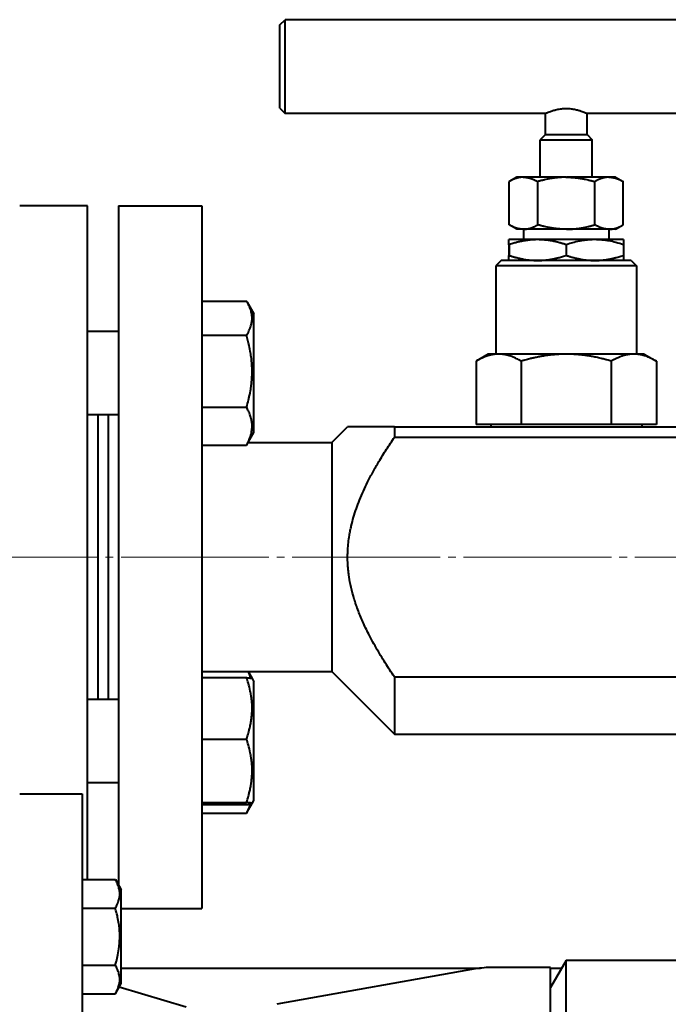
# Model space of a CAD drawing. Header units: millimetres. Extents: x -4428 to 3866, y -3426 to 3855.
# Tile 91 of 191: x -360 to -236, y 768 to 957. Entities that reach past the tile are written whole.
import ezdxf

# ---------------------------------------------------------------- set-up
doc = ezdxf.new("R2010")
doc.units = ezdxf.units.MM
doc.linetypes.add('K5LT_AXLED', pattern=[32.912189, 28.412189, -1.5, 1.5, -1.5])
doc.linetypes.add('K5LT_BASIC', pattern=[0])
doc.layers.add('Системный слой', color=7, linetype='Continuous')

# ---------------------------------------------------------------- blocks, each defined once
blk = doc.blocks.new('U0')
at = {"layer": 'Системный слой', "color": 150, "linetype": 'K5LT_BASIC', "lineweight": 40, "true_color": 0x0080ff}
for p, q in [((-310.34, 955.84), (-309.34, 956.84)), ((-310.34, 939.84), (-310.34, 955.84)), ((-215.52, 956.84), (-309.34, 956.84)), ((-309.34, 938.84), (-309.34, 956.84)), ((-310.34, 939.84), (-309.34, 938.84)), ((-259.34, 938.84), (-309.34, 938.84)), ((-259.34, 934.77), (-259.34, 938.84)), ((-229.04, 938.84), (-251.34, 938.84)), ((-251.34, 934.77), (-251.34, 938.84)), ((-259.34, 934.77), (-260.34, 933.77)), ((-259.34, 934.77), (-251.34, 934.77)), ((-251.34, 934.77), (-250.34, 933.77)), ((-260.34, 933.77), (-250.34, 933.77)), ((-260.34, 926.57), (-260.34, 933.77)), ((-250.34, 926.57), (-250.34, 933.77)), ((-264.84, 926.57), (-266.31, 925.72)), ((-266.31, 917.42), (-266.31, 925.72)), ((-263.6, 926.57), (-264.84, 926.57)), ((-263.6, 926.57), (-263.52, 926.57)), ((-255.42, 926.57), (-263.52, 926.57)), ((-260.82, 917.42), (-260.82, 925.72)), ((-255.42, 926.57), (-255.26, 926.57)), ((-247.15, 926.57), (-255.26, 926.57)), ((-249.85, 917.42), (-249.85, 925.72)), ((-247.15, 926.57), (-247.07, 926.57)), ((-245.84, 926.57), (-247.07, 926.57)), ((-245.84, 926.57), (-244.37, 925.72)), ((-244.37, 917.42), (-244.37, 925.72)), ((-347.34, 921.07), (-360.34, 921.07)), ((-347.34, 853.57), (-347.34, 921.07)), ((-341.34, 921.07), (-341.34, 790.52)), ((-341.34, 921.07), (-325.34, 921.07)), ((-325.34, 921.07), (-325.34, 853.57)), ((-264.84, 916.57), (-266.31, 917.42)), ((-263.6, 916.57), (-264.84, 916.57)), ((-263.52, 916.57), (-263.6, 916.57)), ((-263.52, 916.57), (-263.52, 914.57)), ((-255.42, 916.57), (-263.52, 916.57)), ((-255.26, 916.57), (-255.42, 916.57)), ((-247.15, 916.57), (-255.26, 916.57)), ((-247.07, 916.57), (-247.15, 916.57)), ((-247.15, 916.57), (-247.15, 914.57)), ((-245.84, 916.57), (-247.07, 916.57)), ((-245.84, 916.57), (-244.37, 917.42)), ((-252.49, 914.57), (-266.34, 914.57)), ((-266.34, 913.59), (-266.34, 914.57)), ((-266.34, 914.57), (-266.34, 914.57)), ((-244.34, 914.57), (-252.49, 914.57)), ((-244.34, 914.57), (-244.34, 913.59)), ((-244.34, 914.57), (-244.34, 914.57)), ((-266.34, 913.59), (-266.34, 911.55)), ((-266.33, 913.59), (-266.34, 913.59)), ((-266.33, 913.59), (-266.33, 911.55)), ((-255.33, 913.59), (-255.34, 913.59)), ((-255.34, 913.59), (-255.34, 911.55)), ((-255.33, 913.59), (-255.33, 911.55)), ((-244.34, 913.59), (-244.34, 911.55)), ((-244.34, 913.59), (-244.34, 913.59)), ((-244.34, 913.59), (-244.34, 911.55)), ((-267.84, 910.57), (-268.84, 909.57)), ((-242.84, 910.57), (-267.84, 910.57)), ((-266.33, 911.55), (-266.34, 911.55)), ((-266.34, 910.57), (-266.34, 911.55)), ((-266.34, 910.57), (-266.34, 910.57)), ((-255.33, 911.55), (-255.34, 911.55)), ((-244.34, 911.55), (-244.34, 910.57)), ((-244.34, 911.55), (-244.34, 911.55)), ((-244.34, 910.57), (-244.34, 910.57)), ((-242.84, 910.57), (-241.84, 909.57)), ((-268.84, 909.57), (-268.84, 892.57)), ((-241.84, 909.57), (-268.84, 909.57)), ((-241.84, 909.57), (-241.84, 892.57)), ((-325.34, 902.78), (-316.75, 902.78)), ((-316.63, 902.56), (-315.34, 900.33)), ((-315.34, 877.53), (-315.34, 900.33)), ((-341.34, 896.93), (-347.34, 896.93)), ((-325.34, 896.2), (-316.75, 896.2)), ((-270.34, 892.57), (-272.66, 891.23)), ((-272.66, 891.23), (-272.66, 879.07)), ((-272.66, 891.23), (-272.66, 879.07)), ((-268.33, 892.57), (-270.34, 892.57)), ((-255.34, 892.57), (-268.33, 892.57)), ((-264, 891.23), (-264, 879.07)), ((-264, 891.23), (-264, 879.07)), ((-264, 891.23), (-264, 891.23)), ((-242.35, 892.57), (-255.34, 892.57)), ((-246.68, 891.23), (-246.68, 879.07)), ((-246.68, 891.23), (-246.68, 891.23)), ((-246.68, 891.23), (-246.68, 879.07)), ((-240.34, 892.57), (-242.35, 892.57)), ((-240.34, 892.57), (-238.02, 891.23)), ((-238.02, 891.23), (-238.02, 879.07)), ((-325.34, 882.35), (-316.75, 882.35)), ((-341.34, 880.93), (-347.34, 880.93)), ((-345.34, 880.93), (-345.34, 826.22)), ((-343.34, 880.93), (-343.34, 826.22)), ((-300.34, 875.57), (-297.34, 878.57)), ((-288.34, 878.57), (-297.34, 878.57)), ((-288.34, 878.57), (-222.34, 878.57)), ((-288.34, 878.57), (-288.34, 876.62)), ((-264, 879.07), (-272.66, 879.07)), ((-269.84, 879.07), (-269.84, 878.57)), ((-246.68, 879.07), (-264, 879.07)), ((-264, 879.07), (-264, 879.07)), ((-238.02, 879.07), (-246.68, 879.07)), ((-246.68, 879.07), (-246.68, 879.07)), ((-240.84, 879.07), (-240.84, 878.57)), ((-316.63, 875.29), (-315.34, 877.53)), ((-288.34, 876.62), (-222.34, 876.62)), ((-325.34, 875.08), (-316.75, 875.08)), ((-316.47, 875.57), (-300.34, 875.57)), ((-300.34, 875.57), (-300.34, 845.57)), ((-347.34, 791.59), (-347.34, 853.57)), ((-325.34, 853.57), (-325.34, 786.07)), ((-300.34, 845.57), (-300.34, 831.57)), ((-325.34, 831.57), (-300.34, 831.57)), ((-316.47, 831.57), (-315.69, 830.22)), ((-300.34, 831.57), (-288.34, 819.57)), ((-325.34, 830.41), (-316.75, 830.41)), ((-315.69, 830.22), (-315.34, 829.62)), ((-315.34, 818.54), (-315.34, 829.62)), ((-288.34, 830.53), (-288.34, 819.57)), ((-288.34, 830.53), (-222.34, 830.53)), ((-341.34, 826.22), (-347.34, 826.22)), ((-288.34, 819.57), (-222.34, 819.57)), ((-325.34, 818.61), (-316.75, 818.61)), ((-315.34, 806.82), (-315.34, 818.54)), ((-341.34, 810.22), (-347.34, 810.22)), ((-360.34, 808.07), (-348.34, 808.07)), ((-348.34, 808.07), (-348.34, 750.57)), ((-325.34, 806.42), (-316.75, 806.42)), ((-316.63, 804.58), (-315.69, 806.21)), ((-315.69, 806.21), (-315.34, 806.82)), ((-315.69, 806.21), (-315.34, 806.82)), ((-325.34, 806.02), (-316.75, 806.02)), ((-325.34, 804.37), (-316.75, 804.37)), ((-348.34, 791.59), (-341.96, 791.59)), ((-341.96, 791.59), (-340.84, 789.65)), ((-341.11, 790.12), (-340.84, 789.65)), ((-340.84, 771.6), (-340.84, 789.65)), ((-348.34, 786.11), (-341.96, 786.11)), ((-340.84, 786.07), (-325.34, 786.07)), ((-255.34, 776.07), (-258.34, 770.88)), ((-197.34, 776.07), (-255.34, 776.07)), ((-255.34, 725.07), (-255.34, 776.07)), ((-348.34, 775.14), (-341.96, 775.14)), ((-340.84, 774.57), (-271.83, 774.57)), ((-272.82, 774.42), (-310.92, 767.63)), ((-258.34, 774.72), (-269.43, 774.72)), ((-258.34, 745.08), (-258.34, 774.72)), ((-258.34, 774.57), (-256.2, 774.57)), ((-341.96, 769.65), (-340.84, 771.6)), ((-328.34, 767.07), (-341.22, 770.94)), ((-341.11, 771.12), (-340.84, 771.6)), ((-348.34, 769.65), (-341.96, 769.65))]:
    blk.add_line(p, q, dxfattribs=at)
at = {"layer": 'Системный слой', "color": 30, "linetype": 'K5LT_AXLED', "lineweight": 20, "true_color": 0xff8000}
blk.add_line((16.66, 853.57), (-434.34, 853.57), dxfattribs=at)
at = {"layer": 'Системный слой', "color": 150, "linetype": 'K5LT_BASIC', "lineweight": 40, "true_color": 0x0080ff}
blk.add_arc((-269.43, 755.4), 19.32, 90, 100.1053, dxfattribs=at)
for points, knots in [([(-259.34, 938.84), (-259.34, 938.84), (-259.31, 938.85), (-259.22, 938.89), (-259.07, 938.96), (-258.81, 939.06), (-258.37, 939.23), (-257.86, 939.4), (-257.36, 939.53), (-257.01, 939.61), (-256.63, 939.68), (-256.28, 939.73), (-255.91, 939.76), (-255.59, 939.78), (-255.22, 939.78), (-254.83, 939.77), (-254.42, 939.73), (-254.05, 939.68), (-253.75, 939.63), (-253.35, 939.54), (-252.85, 939.41), (-252.31, 939.23), (-251.9, 939.08), (-251.64, 938.97), (-251.47, 938.9), (-251.36, 938.85), (-251.34, 938.84), (-251.34, 938.84)], [0, 0, 0, 0, 1.211941, 2.192248, 3.167761, 4.577337, 6.256037, 8.383676, 9.262406, 10.300328, 10.999642, 11.994674, 12.72775, 13.452955, 14.169715, 15.11602, 16.037362, 16.92588, 17.697004, 18.153362, 19.92188, 21.656319, 23.187791, 24.615436, 25.615216, 26.734654, 28, 28, 28, 28]), ([(-263.6, 926.57), (-263.65, 926.57), (-263.73, 926.57), (-263.85, 926.56), (-263.98, 926.55), (-264.1, 926.54), (-264.21, 926.52), (-264.33, 926.5), (-264.44, 926.48), (-264.55, 926.46), (-264.66, 926.43), (-264.76, 926.4), (-264.86, 926.37), (-264.96, 926.34), (-265.05, 926.31), (-265.15, 926.28), (-265.26, 926.23), (-265.41, 926.17), (-265.59, 926.1), (-265.76, 926.01), (-265.91, 925.94), (-266.01, 925.89), (-266.1, 925.84), (-266.19, 925.79), (-266.27, 925.75), (-266.31, 925.72)], [0, 0, 0, 0, 0.045914, 0.090991, 0.135419, 0.179029, 0.222429, 0.264696, 0.306155, 0.346405, 0.386246, 0.424456, 0.461438, 0.496379, 0.530503, 0.565597, 0.602481, 0.657325, 0.726408, 0.802576, 0.856993, 0.891594, 0.913459, 0.956904, 1, 1, 1, 1]), ([(-263.52, 926.57), (-263.48, 926.57), (-263.4, 926.57), (-263.27, 926.56), (-263.15, 926.55), (-263.03, 926.54), (-262.91, 926.52), (-262.8, 926.5), (-262.69, 926.48), (-262.58, 926.46), (-262.47, 926.43), (-262.36, 926.4), (-262.26, 926.37), (-262.17, 926.34), (-262.07, 926.31), (-261.98, 926.28), (-261.86, 926.23), (-261.72, 926.17), (-261.54, 926.1), (-261.36, 926.01), (-261.22, 925.94), (-261.12, 925.89), (-261.03, 925.84), (-260.94, 925.79), (-260.86, 925.75), (-260.82, 925.72)], [0, 0, 0, 0, 0.045914, 0.090991, 0.135419, 0.179029, 0.222429, 0.264696, 0.306155, 0.346405, 0.386246, 0.424456, 0.461438, 0.496379, 0.530503, 0.565597, 0.602481, 0.657325, 0.726408, 0.802576, 0.856993, 0.891594, 0.913459, 0.956904, 1, 1, 1, 1]), ([(-255.42, 926.57), (-255.5, 926.57), (-255.67, 926.57), (-255.92, 926.56), (-256.16, 926.55), (-256.4, 926.54), (-256.64, 926.52), (-256.87, 926.5), (-257.09, 926.48), (-257.31, 926.46), (-257.53, 926.43), (-257.74, 926.4), (-257.94, 926.37), (-258.13, 926.34), (-258.32, 926.31), (-258.51, 926.28), (-258.73, 926.23), (-259.08, 926.16), (-259.44, 926.08), (-259.79, 926), (-260.03, 925.94), (-260.23, 925.89), (-260.4, 925.84), (-260.59, 925.79), (-260.75, 925.75), (-260.82, 925.72)], [0, 0, 0, 0, 0.045914, 0.090991, 0.135419, 0.179029, 0.222429, 0.264696, 0.306155, 0.346405, 0.386246, 0.424456, 0.461438, 0.496379, 0.530503, 0.565597, 0.602481, 0.657325, 0.758193, 0.802576, 0.856993, 0.891594, 0.913459, 0.956904, 1, 1, 1, 1]), ([(-255.26, 926.57), (-255.17, 926.57), (-255, 926.57), (-254.76, 926.56), (-254.51, 926.55), (-254.27, 926.54), (-254.04, 926.52), (-253.81, 926.5), (-253.58, 926.48), (-253.36, 926.46), (-253.14, 926.43), (-252.94, 926.4), (-252.74, 926.37), (-252.55, 926.34), (-252.36, 926.31), (-252.17, 926.28), (-251.94, 926.23), (-251.59, 926.16), (-251.24, 926.08), (-250.88, 926), (-250.64, 925.94), (-250.45, 925.89), (-250.27, 925.84), (-250.08, 925.79), (-249.93, 925.75), (-249.85, 925.72)], [0, 0, 0, 0, 0.045914, 0.090991, 0.135419, 0.179029, 0.222429, 0.264696, 0.306155, 0.346405, 0.386246, 0.424456, 0.461438, 0.496379, 0.530503, 0.565597, 0.602481, 0.657325, 0.758193, 0.802576, 0.856993, 0.891594, 0.913459, 0.956904, 1, 1, 1, 1]), ([(-247.15, 926.57), (-247.19, 926.57), (-247.28, 926.57), (-247.4, 926.56), (-247.52, 926.55), (-247.64, 926.54), (-247.76, 926.52), (-247.87, 926.5), (-247.99, 926.48), (-248.1, 926.46), (-248.21, 926.43), (-248.31, 926.4), (-248.41, 926.37), (-248.5, 926.34), (-248.6, 926.31), (-248.69, 926.28), (-248.81, 926.23), (-248.95, 926.17), (-249.13, 926.1), (-249.31, 926.01), (-249.46, 925.94), (-249.55, 925.89), (-249.64, 925.84), (-249.74, 925.79), (-249.81, 925.75), (-249.85, 925.72)], [0, 0, 0, 0, 0.045914, 0.090991, 0.135419, 0.179029, 0.222429, 0.264696, 0.306155, 0.346405, 0.386246, 0.424456, 0.461438, 0.496379, 0.530503, 0.565597, 0.602481, 0.657325, 0.726408, 0.802576, 0.856993, 0.891594, 0.913459, 0.956904, 1, 1, 1, 1]), ([(-247.07, 926.57), (-247.03, 926.57), (-246.94, 926.57), (-246.82, 926.56), (-246.7, 926.55), (-246.58, 926.54), (-246.46, 926.52), (-246.34, 926.5), (-246.23, 926.48), (-246.12, 926.46), (-246.01, 926.43), (-245.91, 926.4), (-245.81, 926.37), (-245.71, 926.34), (-245.62, 926.31), (-245.52, 926.28), (-245.41, 926.23), (-245.27, 926.17), (-245.09, 926.1), (-244.91, 926.01), (-244.76, 925.94), (-244.66, 925.89), (-244.58, 925.84), (-244.48, 925.79), (-244.4, 925.75), (-244.37, 925.72)], [0, 0, 0, 0, 0.045914, 0.090991, 0.135419, 0.179029, 0.222429, 0.264696, 0.306155, 0.346405, 0.386246, 0.424456, 0.461438, 0.496379, 0.530503, 0.565597, 0.602481, 0.657325, 0.726408, 0.802576, 0.856993, 0.891594, 0.913459, 0.956904, 1, 1, 1, 1]), ([(-263.6, 916.57), (-263.65, 916.57), (-263.73, 916.57), (-263.85, 916.58), (-263.98, 916.59), (-264.1, 916.61), (-264.21, 916.62), (-264.33, 916.64), (-264.44, 916.66), (-264.55, 916.69), (-264.66, 916.72), (-264.76, 916.74), (-264.86, 916.77), (-264.96, 916.8), (-265.05, 916.84), (-265.15, 916.87), (-265.26, 916.91), (-265.41, 916.97), (-265.59, 917.05), (-265.76, 917.13), (-265.91, 917.2), (-266.01, 917.26), (-266.1, 917.3), (-266.19, 917.36), (-266.27, 917.4), (-266.31, 917.42)], [0, 0, 0, 0, 0.045914, 0.090991, 0.135419, 0.179029, 0.222429, 0.264696, 0.306155, 0.346405, 0.386246, 0.424456, 0.461438, 0.496379, 0.530503, 0.565597, 0.602481, 0.657325, 0.726408, 0.802576, 0.856993, 0.891594, 0.913459, 0.956904, 1, 1, 1, 1]), ([(-263.52, 916.57), (-263.48, 916.57), (-263.4, 916.57), (-263.27, 916.58), (-263.15, 916.59), (-263.03, 916.61), (-262.91, 916.62), (-262.8, 916.64), (-262.69, 916.66), (-262.58, 916.69), (-262.47, 916.72), (-262.36, 916.74), (-262.26, 916.77), (-262.17, 916.8), (-262.07, 916.84), (-261.98, 916.87), (-261.86, 916.91), (-261.72, 916.97), (-261.54, 917.05), (-261.36, 917.13), (-261.22, 917.2), (-261.12, 917.26), (-261.03, 917.3), (-260.94, 917.36), (-260.86, 917.4), (-260.82, 917.42)], [0, 0, 0, 0, 0.045914, 0.090991, 0.135419, 0.179029, 0.222429, 0.264696, 0.306155, 0.346405, 0.386246, 0.424456, 0.461438, 0.496379, 0.530503, 0.565597, 0.602481, 0.657325, 0.726408, 0.802576, 0.856993, 0.891594, 0.913459, 0.956904, 1, 1, 1, 1]), ([(-255.42, 916.57), (-255.5, 916.57), (-255.67, 916.57), (-255.92, 916.58), (-256.16, 916.59), (-256.4, 916.61), (-256.64, 916.62), (-256.87, 916.64), (-257.09, 916.66), (-257.31, 916.69), (-257.53, 916.72), (-257.74, 916.74), (-257.94, 916.77), (-258.13, 916.8), (-258.32, 916.84), (-258.51, 916.87), (-258.73, 916.91), (-259.08, 916.98), (-259.44, 917.06), (-259.79, 917.15), (-260.03, 917.2), (-260.23, 917.26), (-260.4, 917.3), (-260.59, 917.36), (-260.75, 917.4), (-260.82, 917.42)], [0, 0, 0, 0, 0.045914, 0.090991, 0.135419, 0.179029, 0.222429, 0.264696, 0.306155, 0.346405, 0.386246, 0.424456, 0.461438, 0.496379, 0.530503, 0.565597, 0.602481, 0.657325, 0.758193, 0.802576, 0.856993, 0.891594, 0.913459, 0.956904, 1, 1, 1, 1]), ([(-255.26, 916.57), (-255.17, 916.57), (-255, 916.57), (-254.76, 916.58), (-254.51, 916.59), (-254.27, 916.61), (-254.04, 916.62), (-253.81, 916.64), (-253.58, 916.66), (-253.36, 916.69), (-253.14, 916.72), (-252.94, 916.74), (-252.74, 916.77), (-252.55, 916.8), (-252.36, 916.84), (-252.17, 916.87), (-251.94, 916.91), (-251.59, 916.98), (-251.24, 917.06), (-250.88, 917.15), (-250.64, 917.2), (-250.45, 917.26), (-250.27, 917.3), (-250.08, 917.36), (-249.93, 917.4), (-249.85, 917.42)], [0, 0, 0, 0, 0.045914, 0.090991, 0.135419, 0.179029, 0.222429, 0.264696, 0.306155, 0.346405, 0.386246, 0.424456, 0.461438, 0.496379, 0.530503, 0.565597, 0.602481, 0.657325, 0.758193, 0.802576, 0.856993, 0.891594, 0.913459, 0.956904, 1, 1, 1, 1]), ([(-247.15, 916.57), (-247.19, 916.57), (-247.28, 916.57), (-247.4, 916.58), (-247.52, 916.59), (-247.64, 916.61), (-247.76, 916.62), (-247.87, 916.64), (-247.99, 916.66), (-248.1, 916.69), (-248.21, 916.72), (-248.31, 916.74), (-248.41, 916.77), (-248.5, 916.8), (-248.6, 916.84), (-248.69, 916.87), (-248.81, 916.91), (-248.95, 916.97), (-249.13, 917.05), (-249.31, 917.13), (-249.46, 917.2), (-249.55, 917.26), (-249.64, 917.3), (-249.74, 917.36), (-249.81, 917.4), (-249.85, 917.42)], [0, 0, 0, 0, 0.045914, 0.090991, 0.135419, 0.179029, 0.222429, 0.264696, 0.306155, 0.346405, 0.386246, 0.424456, 0.461438, 0.496379, 0.530503, 0.565597, 0.602481, 0.657325, 0.726408, 0.802576, 0.856993, 0.891594, 0.913459, 0.956904, 1, 1, 1, 1]), ([(-247.07, 916.57), (-247.03, 916.57), (-246.94, 916.57), (-246.82, 916.58), (-246.7, 916.59), (-246.58, 916.61), (-246.46, 916.62), (-246.34, 916.64), (-246.23, 916.66), (-246.12, 916.69), (-246.01, 916.72), (-245.91, 916.74), (-245.81, 916.77), (-245.71, 916.8), (-245.62, 916.84), (-245.52, 916.87), (-245.41, 916.91), (-245.27, 916.97), (-245.09, 917.05), (-244.91, 917.13), (-244.76, 917.2), (-244.66, 917.26), (-244.58, 917.3), (-244.48, 917.36), (-244.4, 917.4), (-244.37, 917.42)], [0, 0, 0, 0, 0.045914, 0.090991, 0.135419, 0.179029, 0.222429, 0.264696, 0.306155, 0.346405, 0.386246, 0.424456, 0.461438, 0.496379, 0.530503, 0.565597, 0.602481, 0.657325, 0.726408, 0.802576, 0.856993, 0.891594, 0.913459, 0.956904, 1, 1, 1, 1]), ([(-255.34, 913.59), (-255.42, 913.62), (-255.57, 913.67), (-255.83, 913.75), (-256.07, 913.82), (-256.29, 913.88), (-256.46, 913.93), (-256.7, 914), (-256.95, 914.06), (-257.23, 914.13), (-257.48, 914.19), (-257.78, 914.25), (-258.13, 914.32), (-258.54, 914.39), (-258.93, 914.45), (-259.29, 914.49), (-259.64, 914.52), (-259.98, 914.55), (-260.32, 914.56), (-260.61, 914.57), (-260.83, 914.57), (-261.04, 914.57), (-261.3, 914.57), (-261.6, 914.55), (-261.9, 914.53), (-262.2, 914.51), (-262.5, 914.48), (-262.79, 914.44), (-263.08, 914.4), (-263.37, 914.35), (-263.65, 914.3), (-263.93, 914.25), (-264.21, 914.19), (-264.48, 914.12), (-264.76, 914.06), (-265.2, 913.94), (-265.73, 913.79), (-266.16, 913.65), (-266.33, 913.59)], [0, 0, 0, 0, 0.021343, 0.043533, 0.071123, 0.087791, 0.104972, 0.119509, 0.153992, 0.173766, 0.196423, 0.220741, 0.25625, 0.293067, 0.33119, 0.361524, 0.392296, 0.423321, 0.454168, 0.484129, 0.499989, 0.513378, 0.5414, 0.568831, 0.595607, 0.622341, 0.648922, 0.675372, 0.701575, 0.727659, 0.753416, 0.778961, 0.8042, 0.829342, 0.854208, 0.878893, 0.95184, 1, 1, 1, 1]), ([(-252.39, 914.35), (-252.87, 914.26), (-253.73, 914.08), (-254.7, 913.8), (-255.21, 913.63), (-255.33, 913.59)], [0, 0, 0, 0, 2.882394, 5.206004, 6, 6, 6, 6]), ([(-244.34, 913.59), (-244.82, 913.75), (-245.75, 914.03), (-246.96, 914.3), (-247.9, 914.45), (-248.61, 914.52), (-249.29, 914.57), (-249.97, 914.58), (-250.66, 914.55), (-251.29, 914.5), (-251.87, 914.43), (-252.23, 914.38), (-252.39, 914.35)], [0, 0, 0, 0, 2.419896, 4.549931, 5.913451, 6.988947, 7.959876, 9.162695, 10.22983, 11.278412, 12.199928, 13, 13, 13, 13]), ([(-266.33, 911.55), (-266.26, 911.53), (-266.1, 911.48), (-265.85, 911.4), (-265.61, 911.32), (-265.39, 911.26), (-265.21, 911.21), (-264.97, 911.14), (-264.72, 911.08), (-264.44, 911.01), (-264.2, 910.96), (-263.9, 910.89), (-263.54, 910.82), (-263.13, 910.75), (-262.75, 910.7), (-262.38, 910.65), (-262.04, 910.62), (-261.69, 910.6), (-261.35, 910.58), (-261.07, 910.57), (-260.85, 910.57), (-260.63, 910.57), (-260.38, 910.58), (-260.07, 910.59), (-259.77, 910.61), (-259.47, 910.64), (-259.18, 910.67), (-258.88, 910.7), (-258.59, 910.75), (-258.31, 910.79), (-258.02, 910.84), (-257.74, 910.9), (-257.46, 910.96), (-257.19, 911.02), (-256.92, 911.09), (-256.47, 911.21), (-255.95, 911.36), (-255.51, 911.5), (-255.34, 911.55)], [0, 0, 0, 0, 0.021343, 0.043533, 0.071123, 0.087791, 0.104972, 0.119509, 0.153992, 0.173766, 0.196423, 0.220741, 0.25625, 0.293067, 0.33119, 0.361524, 0.392296, 0.423321, 0.454168, 0.484129, 0.499989, 0.513378, 0.5414, 0.568831, 0.595607, 0.622341, 0.648922, 0.675372, 0.701575, 0.727659, 0.753416, 0.778961, 0.8042, 0.829342, 0.854208, 0.878893, 0.95184, 1, 1, 1, 1]), ([(-255.33, 911.55), (-255.26, 911.53), (-255.1, 911.48), (-254.85, 911.4), (-254.61, 911.32), (-254.39, 911.26), (-254.21, 911.21), (-253.97, 911.14), (-253.72, 911.08), (-253.44, 911.01), (-253.2, 910.96), (-252.9, 910.89), (-252.54, 910.82), (-252.13, 910.75), (-251.75, 910.7), (-251.38, 910.65), (-251.04, 910.62), (-250.69, 910.6), (-250.35, 910.58), (-250.07, 910.57), (-249.85, 910.57), (-249.63, 910.57), (-249.38, 910.58), (-249.07, 910.59), (-248.77, 910.61), (-248.47, 910.64), (-248.18, 910.67), (-247.88, 910.7), (-247.59, 910.75), (-247.31, 910.79), (-247.02, 910.84), (-246.74, 910.9), (-246.46, 910.96), (-246.19, 911.02), (-245.92, 911.09), (-245.47, 911.21), (-244.95, 911.36), (-244.51, 911.5), (-244.34, 911.55)], [0, 0, 0, 0, 0.021343, 0.043533, 0.071123, 0.087791, 0.104972, 0.119509, 0.153992, 0.173766, 0.196423, 0.220741, 0.25625, 0.293067, 0.33119, 0.361524, 0.392296, 0.423321, 0.454168, 0.484129, 0.499989, 0.513378, 0.5414, 0.568831, 0.595607, 0.622341, 0.648922, 0.675372, 0.701575, 0.727659, 0.753416, 0.778961, 0.8042, 0.829342, 0.854208, 0.878893, 0.95184, 1, 1, 1, 1]), ([(-316.75, 896.2), (-316.59, 896.47), (-316.34, 896.92), (-316.07, 897.53), (-315.91, 897.99), (-315.81, 898.37), (-315.74, 898.74), (-315.69, 899.1), (-315.68, 899.46), (-315.69, 899.82), (-315.73, 900.16), (-315.79, 900.51), (-315.89, 900.91), (-316.07, 901.44), (-316.32, 902.01), (-316.54, 902.42), (-316.63, 902.56)], [0, 0, 0, 0, 2.260908, 3.693005, 4.886618, 5.947348, 6.745422, 7.764698, 8.792356, 9.619863, 10.565434, 11.495437, 12.403263, 13.714467, 15.796103, 17, 17, 17, 17]), ([(-316.75, 882.35), (-316.62, 882.82), (-316.43, 883.52), (-316.16, 884.69), (-316, 885.55), (-315.86, 886.52), (-315.77, 887.3), (-315.71, 888.19), (-315.68, 889.06), (-315.69, 889.87), (-315.73, 890.76), (-315.82, 891.73), (-315.99, 892.93), (-316.28, 894.42), (-316.57, 895.54), (-316.75, 896.2)], [0, 0, 0, 0, 1.679816, 2.464254, 4.100621, 4.689754, 5.785161, 6.773962, 7.746893, 8.757247, 9.530451, 10.808294, 12.055167, 13.667644, 16, 16, 16, 16]), ([(-268.33, 892.57), (-268.39, 892.57), (-268.53, 892.57), (-268.73, 892.56), (-268.93, 892.55), (-269.12, 892.52), (-269.31, 892.5), (-269.5, 892.47), (-269.68, 892.43), (-269.86, 892.39), (-270.03, 892.35), (-270.2, 892.31), (-270.36, 892.26), (-270.52, 892.21), (-270.67, 892.16), (-270.82, 892.11), (-271, 892.04), (-271.23, 891.95), (-271.52, 891.82), (-271.8, 891.69), (-272.03, 891.57), (-272.19, 891.49), (-272.33, 891.42), (-272.48, 891.34), (-272.6, 891.27), (-272.66, 891.23)], [0, 0, 0, 0, 0.045794, 0.091319, 0.136523, 0.180927, 0.224875, 0.267556, 0.309393, 0.349969, 0.390121, 0.428575, 0.465753, 0.500808, 0.535014, 0.57009, 0.606887, 0.661391, 0.729891, 0.805249, 0.858988, 0.893105, 0.914665, 0.957505, 1, 1, 1, 1]), ([(-264, 891.23), (-264.14, 891.31), (-264.43, 891.47), (-264.87, 891.7), (-265.33, 891.91), (-265.76, 892.08), (-266.13, 892.21), (-266.41, 892.29), (-266.59, 892.34), (-266.74, 892.38), (-266.86, 892.41), (-266.98, 892.44), (-267.11, 892.46), (-267.24, 892.48), (-267.37, 892.5), (-267.51, 892.52), (-267.64, 892.54), (-267.78, 892.55), (-267.91, 892.56), (-268.05, 892.57), (-268.19, 892.57), (-268.28, 892.57), (-268.33, 892.57)], [0, 0, 0, 0, 0.099484, 0.204804, 0.314528, 0.418311, 0.506972, 0.568269, 0.609339, 0.637049, 0.665071, 0.693845, 0.723059, 0.752852, 0.782778, 0.813104, 0.843716, 0.874726, 0.905852, 0.937179, 0.968567, 1, 1, 1, 1]), ([(-255.34, 892.57), (-255.47, 892.57), (-255.74, 892.57), (-256.14, 892.56), (-256.49, 892.55), (-256.75, 892.53), (-257.01, 892.52), (-257.31, 892.5), (-257.68, 892.47), (-258.05, 892.43), (-258.41, 892.39), (-258.75, 892.35), (-259.09, 892.31), (-259.41, 892.26), (-259.72, 892.21), (-260.02, 892.16), (-260.33, 892.11), (-260.69, 892.04), (-261.15, 891.95), (-261.72, 891.82), (-262.28, 891.69), (-262.81, 891.56), (-263.24, 891.44), (-263.64, 891.33), (-263.88, 891.27), (-264, 891.23)], [0, 0, 0, 0, 0.045794, 0.091319, 0.136523, 0.165247, 0.180927, 0.224875, 0.267556, 0.309393, 0.349969, 0.390121, 0.428575, 0.465753, 0.500808, 0.535014, 0.57009, 0.606887, 0.661391, 0.729891, 0.805249, 0.858988, 0.916002, 0.957505, 1, 1, 1, 1]), ([(-246.68, 891.23), (-246.96, 891.31), (-247.29, 891.41), (-247.87, 891.56), (-248.48, 891.71), (-249.35, 891.91), (-250.21, 892.09), (-250.95, 892.21), (-251.49, 892.29), (-251.87, 892.34), (-252.15, 892.38), (-252.4, 892.41), (-252.65, 892.44), (-252.91, 892.46), (-253.17, 892.48), (-253.43, 892.5), (-253.69, 892.52), (-253.96, 892.54), (-254.24, 892.55), (-254.51, 892.56), (-254.78, 892.57), (-255.06, 892.57), (-255.24, 892.57), (-255.34, 892.57)], [0, 0, 0, 0, 0.099484, 0.11723, 0.204804, 0.314528, 0.420498, 0.506972, 0.568269, 0.609339, 0.637049, 0.665071, 0.693845, 0.723059, 0.752852, 0.782778, 0.813104, 0.843716, 0.874726, 0.905852, 0.937179, 0.968567, 1, 1, 1, 1]), ([(-242.35, 892.57), (-242.41, 892.57), (-242.55, 892.57), (-242.75, 892.56), (-242.95, 892.55), (-243.14, 892.52), (-243.33, 892.5), (-243.52, 892.47), (-243.7, 892.43), (-243.88, 892.39), (-244.05, 892.35), (-244.22, 892.31), (-244.38, 892.26), (-244.54, 892.21), (-244.69, 892.16), (-244.84, 892.11), (-245.02, 892.04), (-245.25, 891.95), (-245.54, 891.82), (-245.82, 891.69), (-246.05, 891.57), (-246.21, 891.49), (-246.34, 891.42), (-246.5, 891.34), (-246.62, 891.27), (-246.68, 891.23)], [0, 0, 0, 0, 0.045794, 0.091319, 0.136523, 0.180927, 0.224875, 0.267556, 0.309393, 0.349969, 0.390121, 0.428575, 0.465753, 0.500808, 0.535014, 0.57009, 0.606887, 0.661391, 0.729891, 0.805249, 0.858988, 0.893105, 0.914665, 0.957505, 1, 1, 1, 1]), ([(-238.02, 891.23), (-238.16, 891.31), (-238.45, 891.47), (-238.89, 891.7), (-239.35, 891.91), (-239.78, 892.08), (-240.15, 892.21), (-240.43, 892.29), (-240.61, 892.34), (-240.75, 892.38), (-240.88, 892.41), (-241, 892.44), (-241.13, 892.46), (-241.26, 892.48), (-241.39, 892.5), (-241.53, 892.52), (-241.66, 892.54), (-241.8, 892.55), (-241.93, 892.56), (-242.07, 892.57), (-242.21, 892.57), (-242.3, 892.57), (-242.35, 892.57)], [0, 0, 0, 0, 0.099484, 0.204804, 0.314528, 0.418311, 0.506972, 0.568269, 0.609339, 0.637049, 0.665071, 0.693845, 0.723059, 0.752852, 0.782778, 0.813104, 0.843716, 0.874726, 0.905852, 0.937179, 0.968567, 1, 1, 1, 1]), ([(-316.75, 875.08), (-316.6, 875.36), (-316.39, 875.77), (-316.13, 876.39), (-315.99, 876.81), (-315.86, 877.27), (-315.77, 877.67), (-315.71, 878.14), (-315.68, 878.59), (-315.69, 879.01), (-315.72, 879.41), (-315.78, 879.81), (-315.88, 880.26), (-316.07, 880.87), (-316.36, 881.59), (-316.63, 882.12), (-316.75, 882.35)], [0, 0, 0, 0, 2.031977, 2.95448, 4.35691, 4.982864, 6.146734, 7.197334, 8.231074, 9.204643, 10.126104, 11.032386, 11.927409, 13.242826, 15.356581, 17, 17, 17, 17]), ([(-295.5, 843.81), (-295.5, 843.82), (-295.52, 843.86), (-295.55, 843.95), (-295.61, 844.12), (-295.73, 844.45), (-295.95, 845.11), (-296.35, 846.42), (-296.78, 848.16), (-297.07, 849.81), (-297.2, 850.95), (-297.26, 851.6), (-297.31, 852.31), (-297.34, 853.09), (-297.34, 853.89), (-297.32, 854.51), (-297.26, 855.75), (-297.11, 857.14), (-296.83, 858.66), (-296.58, 859.82), (-296.06, 861.79), (-295.06, 864.63), (-293.74, 867.52), (-292.46, 869.97), (-291.25, 872.08), (-289.88, 874.3), (-288.86, 875.85), (-288.34, 876.62)], [0, 0, 0, 0, 0.000498, 0.0027119, 0.0056727, 0.0115944, 0.0234379, 0.0470003, 0.0938762, 0.130629, 0.1465385, 0.1624479, 0.1696514, 0.1891626, 0.2086737, 0.2174408, 0.2262079, 0.2827644, 0.3006876, 0.3186108, 0.3533417, 0.4228034, 0.4981669, 0.542999, 0.5878311, 0.6433157, 0.6988003, 0.6988003, 0.6988003, 0.6988003]), ([(-288.34, 830.53), (-288.94, 831.42), (-290.15, 833.26), (-291.59, 835.64), (-292.68, 837.61), (-293.6, 839.37), (-294.57, 841.42), (-295.21, 843.01), (-295.5, 843.81)], [0, 0, 0, 0, 0.0646171, 0.1320631, 0.1655618, 0.1990606, 0.2501301, 0.3011997, 0.3011997, 0.3011997, 0.3011997]), ([(-315.93, 830.3), (-316.01, 830.56), (-316.17, 830.99), (-316.38, 831.41), (-316.47, 831.57)], [0, 0, 0, 0, 3.035524, 5, 5, 5, 5]), ([(-316.75, 830.41), (-316.59, 830.39), (-316.34, 830.37), (-316.04, 830.33), (-315.85, 830.29), (-315.73, 830.26), (-315.69, 830.23), (-315.69, 830.22)], [0, 0, 0, 0, 2.081972, 3.555787, 5.22351, 6.619936, 8, 8, 8, 8]), ([(-316.75, 818.61), (-316.62, 819.02), (-316.43, 819.61), (-316.2, 820.47), (-316.06, 821.06), (-315.93, 821.76), (-315.84, 822.32), (-315.76, 822.98), (-315.71, 823.59), (-315.68, 824.31), (-315.69, 825), (-315.72, 825.65), (-315.78, 826.29), (-315.88, 827.02), (-316.07, 828.02), (-316.36, 829.19), (-316.63, 830.04), (-316.75, 830.41)], [0, 0, 0, 0, 1.889793, 2.772286, 3.97396, 4.613199, 5.962253, 6.508307, 7.620707, 8.715255, 9.746093, 10.721757, 11.68135, 12.629021, 14.021816, 16.259909, 18, 18, 18, 18]), ([(-316.75, 806.42), (-316.62, 806.84), (-316.43, 807.45), (-316.2, 808.34), (-316.06, 808.95), (-315.93, 809.67), (-315.84, 810.25), (-315.76, 810.93), (-315.71, 811.56), (-315.68, 812.31), (-315.69, 813.02), (-315.72, 813.7), (-315.78, 814.36), (-315.88, 815.11), (-316.07, 816.14), (-316.36, 817.35), (-316.63, 818.23), (-316.75, 818.61)], [0, 0, 0, 0, 1.889793, 2.772286, 3.97396, 4.613199, 5.962253, 6.508307, 7.620707, 8.715255, 9.746093, 10.721757, 11.68135, 12.629021, 14.021816, 16.259909, 18, 18, 18, 18]), ([(-315.69, 806.21), (-315.68, 806.22), (-315.69, 806.24), (-315.75, 806.27), (-315.86, 806.3), (-316.13, 806.35), (-316.47, 806.39), (-316.75, 806.42)], [0, 0, 0, 0, 1.167644, 2.320799, 3.329754, 4.683423, 8, 8, 8, 8]), ([(-316.75, 806.02), (-316.59, 806.04), (-316.34, 806.07), (-316.04, 806.11), (-315.85, 806.14), (-315.73, 806.18), (-315.69, 806.2), (-315.69, 806.21)], [0, 0, 0, 0, 2.081972, 3.555787, 5.22351, 6.619936, 8, 8, 8, 8]), ([(-316.75, 804.37), (-316.61, 804.62), (-316.32, 805.2), (-316.09, 805.79), (-315.99, 806.12)], [0, 0, 0, 0, 2.216416, 5, 5, 5, 5]), ([(-341.96, 786.11), (-341.82, 786.35), (-341.61, 786.75), (-341.4, 787.28), (-341.27, 787.7), (-341.18, 788.07), (-341.12, 788.45), (-341.1, 788.84), (-341.12, 789.21), (-341.17, 789.58), (-341.25, 789.97), (-341.43, 790.53), (-341.67, 791.07), (-341.88, 791.47), (-341.96, 791.59)], [0, 0, 0, 0, 2.031939, 3.311633, 4.396645, 5.423589, 6.350589, 7.49983, 8.533187, 9.335775, 10.524184, 11.684847, 13.915004, 15, 15, 15, 15]), ([(-341.96, 775.14), (-341.89, 775.4), (-341.71, 776.05), (-341.43, 777.23), (-341.24, 778.43), (-341.16, 779.35), (-341.13, 779.86), (-341.12, 780.2), (-341.11, 780.48), (-341.11, 780.78), (-341.12, 781.15), (-341.14, 781.6), (-341.18, 782.25), (-341.29, 783.19), (-341.49, 784.26), (-341.72, 785.26), (-341.88, 785.83), (-341.96, 786.11)], [0, 0, 0, 0, 3.152296, 8.024027, 14.430358, 17.4743, 18.996271, 20.518242, 21.409855, 22.301468, 24.084694, 25.867919, 27.651145, 31.792504, 37.072525, 40.536262, 44, 44, 44, 44]), ([(-341.96, 769.65), (-341.82, 769.9), (-341.61, 770.29), (-341.4, 770.83), (-341.27, 771.24), (-341.18, 771.61), (-341.12, 772), (-341.1, 772.38), (-341.12, 772.75), (-341.17, 773.13), (-341.25, 773.51), (-341.43, 774.07), (-341.67, 774.62), (-341.88, 775.01), (-341.96, 775.14)], [0, 0, 0, 0, 2.031939, 3.311633, 4.396645, 5.423589, 6.350589, 7.49983, 8.533187, 9.335775, 10.524184, 11.684847, 13.915004, 15, 15, 15, 15])]:
    blk.add_open_spline(points, degree=3, knots=knots, dxfattribs=at)
for points in [[(-316.63, 902.56), (-316.67, 902.64), (-316.71, 902.71), (-316.75, 902.78)], [(-316.63, 875.29), (-316.67, 875.22), (-316.71, 875.15), (-316.75, 875.08)], [(-316.63, 804.58), (-316.67, 804.51), (-316.71, 804.44), (-316.75, 804.37)]]:
    blk.add_open_spline(points, degree=3, dxfattribs=at)

msp = doc.modelspace()

# ---------------------------------------------------------------- block references
at = {"layer": 'Системный слой'}
msp.add_blockref('U0', (0, 0), dxfattribs=at)

doc.saveas('drawing.dxf')
